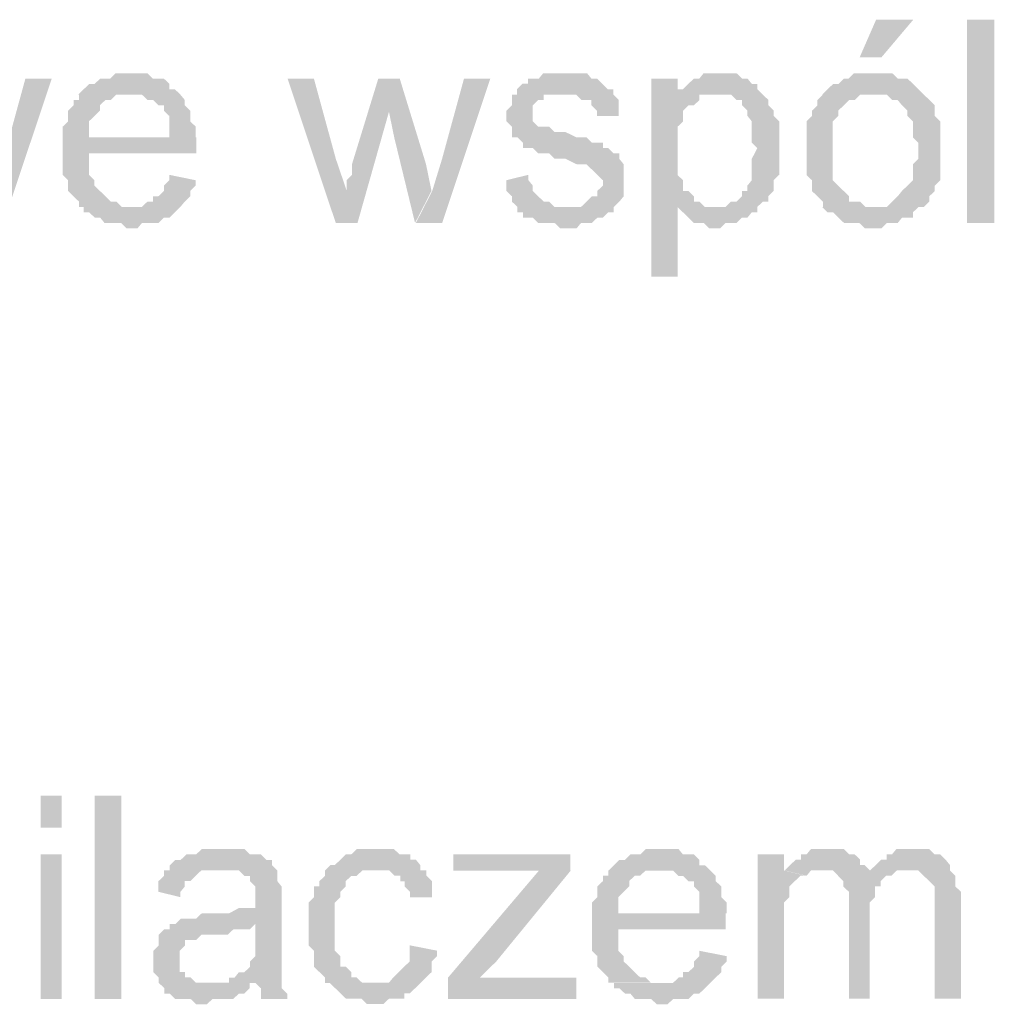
# Model space of a CAD drawing. Header units: millimetres. Extents: x -523 to 1404227, y -783705 to 1038705.
# Tile 214 of 256: x 415973 to 416744, y 243785 to 244564. Entities that reach past the tile are written whole.
import ezdxf

# ---------------------------------------------------------------- set-up
doc = ezdxf.new("R2010")
doc.units = ezdxf.units.MM
doc.linetypes.add('ACAD_ISO08W100', pattern=[36, 24, -3, 6, -3])
doc.layers.add('!!ELEKTRYKA', color=7, linetype='Continuous')

msp = doc.modelspace()

# ---------------------------------------------------------------- hatches: boundary and pattern name
at = {"layer": '!!ELEKTRYKA', "linetype": 'ACAD_ISO08W100'}
for points in [[(416061.95, 244521.91), (416057.61, 244521.91), (416053.27, 244521.91), (416048.92, 244521.91), (416044.58, 244517.65), (416040.24, 244517.65), (416036.76, 244517.65), (416032.42, 244513.48), (416028.08, 244513.48), (416023.74, 244509.22), (416019.39, 244504.97), (416061.95, 244504.97), (416061.95, 244504.97), (416066.3, 244504.97), (416069.77, 244504.97), (416074.11, 244500.8), (416078.45, 244500.8), (416082.8, 244496.54), (416087.14, 244496.54), (416087.14, 244492.29), (416087.14, 244492.29), (416091.48, 244488.03), (416091.48, 244483.86), (416091.48, 244479.61), (416091.48, 244471.1), (416028.08, 244471.1), (416112.33, 244471.1), (416112.33, 244475.35), (416112.33, 244479.61), (416107.98, 244483.86), (416107.98, 244488.03), (416107.98, 244492.29), (416103.64, 244496.54), (416103.64, 244500.8), (416100.17, 244504.97), (416100.17, 244504.97), (416095.83, 244509.22), (416091.48, 244509.22), (416091.48, 244513.48), (416087.14, 244517.65), (416082.8, 244517.65), (416078.45, 244517.65), (416074.11, 244521.91), (416069.77, 244521.91), (416066.3, 244521.91)], [(416400.28, 244521.91), (416400.28, 244521.91), (416391.62, 244521.91), (416387.28, 244521.91), (416383.82, 244517.66), (416383.82, 244517.66), (416379.49, 244517.66), (416375.15, 244517.66), (416375.15, 244513.5), (416370.82, 244513.5), (416366.49, 244509.26), (416366.49, 244505.01), (416404.61, 244505.01), (416404.61, 244505.01), (416408.94, 244505.01), (416413.28, 244505.01), (416417.61, 244500.77), (416421.94, 244500.77), (416425.41, 244500.77), (416425.41, 244496.52), (416429.74, 244492.28), (416429.74, 244488.03), (416447.07, 244488.03), (416447.07, 244492.28), (416447.07, 244496.52), (416447.07, 244500.77), (416442.73, 244505.01), (416442.73, 244509.26), (416442.73, 244509.26), (416438.4, 244509.26), (416434.07, 244513.5), (416429.74, 244517.66), (416425.41, 244517.66), (416425.41, 244517.66), (416421.94, 244521.91), (416417.61, 244521.91), (416413.28, 244521.91), (416408.94, 244521.91)], [(416527.22, 244521.92), (416522.89, 244521.92), (416518.56, 244521.92), (416514.23, 244521.92), (416510.77, 244517.68), (416506.44, 244517.68), (416506.44, 244517.68), (416502.12, 244513.44), (416497.79, 244509.2), (416493.46, 244509.2), (416522.89, 244505.05), (416527.22, 244505.05), (416531.55, 244505.05), (416535.87, 244505.05), (416540.2, 244500.8), (416544.53, 244500.8), (416544.53, 244496.56), (416548.86, 244492.32), (416548.86, 244488.08), (416552.32, 244483.84), (416552.32, 244483.84), (416552.32, 244475.35), (416552.32, 244471.11), (416552.32, 244466.87), (416556.65, 244462.63), (416556.65, 244462.63), (416552.32, 244454.23), (416552.32, 244449.99), (416552.32, 244445.75), (416552.32, 244441.51), (416552.32, 244437.27), (416548.86, 244433.03), (416548.86, 244428.78), (416544.53, 244428.78), (416544.53, 244424.54), (416540.2, 244420.3), (416535.87, 244420.3), (416531.55, 244416.06), (416527.22, 244416.06), (416522.89, 244416.06), (416493.46, 244416.06), (416497.79, 244411.9), (416497.79, 244411.9), (416502.12, 244407.66), (416506.44, 244403.42), (416506.44, 244403.42), (416510.77, 244403.42), (416514.23, 244403.42), (416518.56, 244399.18), (416522.89, 244399.18), (416522.89, 244399.18), (416527.22, 244399.18), (416531.55, 244403.42), (416535.87, 244403.42), (416540.2, 244403.42), (416544.53, 244407.66), (416548.86, 244407.66), (416552.32, 244411.9), (416556.65, 244411.9), (416556.65, 244416.06), (416560.98, 244420.3), (416565.31, 244420.3), (416565.31, 244424.54), (416569.63, 244428.78), (416569.63, 244433.03), (416569.63, 244437.27), (416573.96, 244441.51), (416573.96, 244445.75), (416573.96, 244449.99), (416573.96, 244454.23), (416573.96, 244458.47), (416573.96, 244462.63), (416573.96, 244462.63), (416573.96, 244466.87), (416573.96, 244471.11), (416573.96, 244475.35), (416573.96, 244479.6), (416573.96, 244483.84), (416569.63, 244488.08), (416569.63, 244492.32), (416569.63, 244492.32), (416565.31, 244496.56), (416565.31, 244500.8), (416560.98, 244505.05), (416556.65, 244509.2), (416556.65, 244513.44), (416552.32, 244513.44), (416552.32, 244513.44), (416548.86, 244517.68), (416544.53, 244517.68), (416540.2, 244521.92), (416535.87, 244521.92), (416531.55, 244521.92)], [(416650.39, 244521.92), (416641.74, 244521.92), (416637.42, 244521.92), (416633.09, 244521.92), (416628.77, 244517.68), (416625.31, 244517.68), (416625.31, 244517.68), (416620.98, 244513.45), (416616.66, 244513.45), (416612.33, 244509.21), (416612.33, 244509.21), (416608.01, 244504.97), (416650.39, 244504.97), (416650.39, 244504.97), (416654.71, 244504.97), (416659.04, 244504.97), (416663.36, 244500.73), (416667.69, 244500.73), (416671.15, 244496.49), (416671.15, 244496.49), (416675.47, 244492.26), (416675.47, 244488.02), (416679.8, 244483.78), (416679.8, 244479.54), (416679.8, 244475.3), (416679.8, 244471.07), (416684.12, 244466.83), (416684.12, 244462.68), (416684.12, 244462.68), (416684.12, 244454.2), (416679.8, 244449.96), (416679.8, 244445.72), (416679.8, 244441.48), (416679.8, 244437.25), (416675.47, 244433.01), (416675.47, 244433.01), (416671.15, 244428.77), (416671.15, 244428.77), (416667.69, 244424.53), (416663.36, 244420.29), (416663.36, 244420.29), (416659.04, 244416.06), (416654.71, 244416.06), (416650.39, 244416.06), (416608.01, 244416.06), (416612.33, 244411.82), (416616.66, 244411.82), (416620.98, 244407.58), (416620.98, 244407.58), (416625.31, 244403.34), (416628.77, 244403.34), (416633.09, 244403.34), (416637.42, 244403.34), (416641.74, 244399.1), (416650.39, 244399.1), (416650.39, 244399.1), (416654.71, 244399.1), (416659.04, 244403.34), (416663.36, 244403.34), (416667.69, 244403.34), (416671.15, 244407.58), (416675.47, 244407.58), (416679.8, 244407.58), (416679.8, 244411.82), (416684.12, 244416.06), (416688.45, 244416.06), (416692.77, 244420.29), (416692.77, 244424.53), (416697.09, 244428.77), (416697.09, 244428.77), (416697.09, 244433.01), (416701.42, 244437.25), (416701.42, 244437.25), (416701.42, 244441.48), (416701.42, 244445.72), (416701.42, 244454.2), (416701.42, 244458.44), (416701.42, 244462.68), (416701.42, 244466.83), (416701.42, 244471.07), (416701.42, 244475.3), (416701.42, 244479.54), (416701.42, 244483.78), (416697.09, 244488.02), (416697.09, 244492.26), (416697.09, 244496.49), (416692.77, 244500.73), (416688.45, 244504.97), (416688.45, 244504.97), (416684.12, 244509.21), (416679.8, 244513.45), (416679.8, 244513.45), (416675.47, 244517.68), (416671.15, 244517.68), (416667.69, 244517.68), (416663.36, 244521.92), (416659.04, 244521.92), (416654.71, 244521.92)], [(415998.44, 244517.66), (415977.59, 244517.66), (415960.2, 244454.14), (415952.38, 244428.76), (415939.35, 244403.3), (415960.2, 244403.3)], [(416205.83, 244517.64), (416185.01, 244517.64), (416223.18, 244403.3), (416231.85, 244428.72), (416223.18, 244454.14)], [(416274.13, 244517.61), (416256.78, 244517.61), (416235.97, 244449.88), (416235.97, 244445.63), (416235.97, 244441.47), (416231.63, 244437.22), (416231.63, 244432.97), (416231.63, 244428.72), (416231.63, 244428.72), (416222.96, 244403.31), (416240.3, 244403.31), (416265.46, 244492.2)], [(416273.72, 244517.67), (416265.05, 244492.27), (416269.39, 244471.11), (416285.86, 244403.4), (416298.87, 244428.8), (416294.53, 244449.96)], [(416345.39, 244517.65), (416324.59, 244517.65), (416307.25, 244454.1), (416299.45, 244428.7), (416286.44, 244403.3), (416307.25, 244403.3)], [(416493.54, 244517.61), (416472.76, 244517.61), (416472.76, 244361), (416493.54, 244361), (416493.54, 244416.06), (416523.84, 244416.06), (416519.51, 244416.06), (416515.18, 244416.06), (416510.85, 244420.3), (416506.52, 244420.3), (416506.52, 244424.46), (416502.19, 244428.7), (416497.86, 244428.7), (416497.86, 244432.94), (416497.86, 244437.19), (416493.54, 244441.43), (416493.54, 244445.67), (416493.54, 244449.91), (416493.54, 244454.15), (416493.54, 244462.64), (416493.54, 244462.64), (416493.54, 244466.79), (416493.54, 244471.04), (416493.54, 244475.28), (416493.54, 244479.52), (416497.86, 244483.76), (416497.86, 244488.01), (416497.86, 244492.25), (416502.19, 244496.49), (416506.52, 244496.49), (416510.85, 244500.73), (416510.85, 244504.97), (416493.54, 244504.97)], [(416020, 244504.97), (416020, 244504.97), (416020, 244500.71), (416015.66, 244500.71), (416015.66, 244496.45), (416011.32, 244492.28), (416011.32, 244488.03), (416011.32, 244483.77), (416006.97, 244479.52), (416006.97, 244475.35), (416006.97, 244471.09), (416006.97, 244466.83), (416006.97, 244458.41), (416006.97, 244454.15), (416006.97, 244449.9), (416006.97, 244445.64), (416006.97, 244441.47), (416011.32, 244437.21), (416011.32, 244432.96), (416011.32, 244428.79), (416015.66, 244424.53), (416015.66, 244424.53), (416020, 244420.28), (416020, 244416.02), (416061.7, 244416.02), (416061.7, 244416.02), (416057.35, 244416.02), (416053.88, 244416.02), (416049.54, 244420.28), (416045.19, 244420.28), (416040.85, 244424.53), (416036.51, 244428.79), (416036.51, 244428.79), (416036.51, 244428.79), (416032.16, 244432.96), (416032.16, 244437.21), (416027.82, 244441.47), (416027.82, 244445.64), (416027.82, 244449.9), (416027.82, 244458.41), (416112.94, 244458.41), (416112.94, 244458.41), (416112.94, 244462.58), (416112.94, 244466.83), (416112.94, 244471.09), (416027.82, 244471.09), (416027.82, 244471.09), (416027.82, 244479.52), (416027.82, 244483.77), (416032.16, 244488.03), (416032.16, 244488.03), (416036.51, 244492.28), (416036.51, 244496.45), (416040.85, 244500.71), (416045.19, 244500.71), (416049.54, 244504.97), (416053.88, 244504.97), (416057.35, 244504.97), (416061.7, 244504.97)], [(416366.87, 244504.93), (416362.54, 244504.93), (416362.54, 244500.77), (416362.54, 244496.53), (416358.21, 244492.28), (416358.21, 244488.03), (416358.21, 244483.79), (416362.54, 244479.54), (416362.54, 244475.3), (416362.54, 244471.14), (416366.87, 244471.14), (416371.21, 244466.89), (416371.21, 244462.65), (416375.54, 244462.65), (416375.54, 244462.65), (416379, 244462.65), (416383.34, 244458.4), (416387.67, 244458.4), (416392, 244458.4), (416396.33, 244454.16), (416400.67, 244454.16), (416405, 244454.16), (416413.66, 244449.91), (416417.13, 244449.91), (416421.46, 244449.91), (416425.79, 244445.67), (416425.79, 244445.67), (416430.12, 244441.51), (416430.12, 244441.51), (416434.46, 244437.26), (416434.46, 244433.02), (416430.12, 244428.77), (416430.12, 244424.52), (416425.79, 244424.52), (416421.46, 244420.28), (416421.46, 244420.28), (416417.13, 244416.03), (416413.66, 244416.03), (416405, 244416.03), (416366.87, 244416.03), (416366.87, 244411.87), (416371.21, 244411.87), (416371.21, 244407.63), (416375.54, 244407.63), (416379, 244407.63), (416383.34, 244403.38), (416387.67, 244403.38), (416392, 244403.38), (416396.33, 244403.38), (416400.67, 244399.14), (416405, 244399.14), (416409.33, 244399.14), (416413.66, 244399.14), (416417.13, 244403.38), (416421.46, 244403.38), (416425.79, 244403.38), (416430.12, 244407.63), (416434.46, 244407.63), (416438.79, 244411.87), (416443.12, 244411.87), (416443.12, 244416.03), (416447.45, 244420.28), (416447.45, 244420.28), (416450.92, 244424.52), (416450.92, 244428.77), (416450.92, 244433.02), (416450.92, 244437.26), (416450.92, 244437.26), (416450.92, 244441.51), (416450.92, 244445.67), (416450.92, 244449.91), (416447.45, 244454.16), (416447.45, 244458.4), (416443.12, 244458.4), (416438.79, 244462.65), (416434.46, 244462.65), (416434.46, 244466.89), (416430.12, 244466.89), (416425.79, 244466.89), (416421.46, 244471.14), (416417.13, 244471.14), (416413.66, 244471.14), (416405, 244475.3), (416405, 244475.3), (416400.67, 244475.3), (416396.33, 244475.3), (416392, 244479.54), (416387.67, 244479.54), (416387.67, 244479.54), (416383.34, 244479.54), (416379, 244483.79), (416379, 244488.03), (416379, 244492.28), (416379, 244492.28), (416379, 244496.53), (416383.34, 244500.77), (416387.67, 244500.77), (416387.67, 244504.93), (416392, 244504.93), (416396.33, 244504.93), (416405, 244504.93)], [(416493.46, 244509.2), (416493.46, 244505.05), (416510.77, 244505.05), (416514.23, 244505.05), (416518.56, 244505.05), (416522.89, 244505.05)], [(416608.56, 244504.9), (416608.56, 244504.9), (416604.24, 244500.66), (416604.24, 244496.42), (416599.91, 244492.27), (416599.91, 244488.03), (416595.59, 244483.79), (416595.59, 244479.55), (416595.59, 244475.31), (416595.59, 244471.07), (416595.59, 244466.84), (416595.59, 244462.6), (416595.59, 244462.6), (416595.59, 244454.12), (416595.59, 244449.88), (416595.59, 244445.64), (416595.59, 244441.41), (416599.91, 244437.17), (416599.91, 244432.93), (416599.91, 244428.69), (416604.24, 244424.45), (416604.24, 244424.45), (416608.56, 244420.3), (416608.56, 244416.06), (416650.95, 244416.06), (416646.62, 244416.06), (416642.3, 244416.06), (416637.97, 244420.3), (416633.65, 244420.3), (416629.32, 244420.3), (416629.32, 244424.45), (416625, 244428.69), (416625, 244428.69), (416620.67, 244432.93), (416620.67, 244432.93), (416616.35, 244437.17), (416616.35, 244441.41), (416616.35, 244445.64), (416616.35, 244449.88), (416616.35, 244454.12), (416616.35, 244462.6), (416616.35, 244462.6), (416616.35, 244466.84), (416616.35, 244471.07), (416616.35, 244475.31), (416616.35, 244479.55), (416616.35, 244483.79), (416620.67, 244488.03), (416620.67, 244492.27), (416625, 244496.42), (416625, 244496.42), (416629.32, 244500.66), (416633.65, 244500.66), (416637.97, 244504.9), (416642.3, 244504.9), (416646.62, 244504.9), (416650.95, 244504.9)], [(416091.48, 244441.48), (416091.48, 244437.22), (416087.14, 244433.05), (416087.14, 244428.8), (416082.8, 244424.54), (416078.45, 244424.54), (416078.45, 244420.29), (416074.11, 244420.29), (416069.77, 244416.12), (416066.3, 244416.12), (416061.95, 244416.12), (416019.39, 244416.12), (416023.74, 244416.12), (416023.74, 244411.86), (416028.08, 244411.86), (416032.42, 244407.61), (416036.76, 244407.61), (416040.24, 244403.35), (416044.58, 244403.35), (416048.92, 244403.35), (416053.27, 244403.35), (416057.61, 244399.18), (416061.95, 244399.18), (416066.3, 244399.18), (416069.77, 244403.35), (416074.11, 244403.35), (416078.45, 244403.35), (416082.8, 244403.35), (416087.14, 244407.61), (416091.48, 244407.61), (416095.83, 244411.86), (416095.83, 244411.86), (416100.17, 244416.12), (416103.64, 244420.29), (416103.64, 244420.29), (416107.98, 244424.54), (416107.98, 244428.8), (416112.33, 244433.05), (416112.33, 244437.22)], [(416375.54, 244441.51), (416358.21, 244437.26), (416358.21, 244437.26), (416358.21, 244433.02), (416358.21, 244428.77), (416362.54, 244424.52), (416362.54, 244420.28), (416366.87, 244416.03), (416405, 244416.03), (416405, 244416.03), (416400.67, 244416.03), (416396.33, 244416.03), (416392, 244420.28), (416387.67, 244420.28), (416383.34, 244424.52), (416383.34, 244424.52), (416379, 244428.77), (416379, 244433.02), (416375.54, 244437.26)], [(416134.39, 243908.04), (416134.39, 243908.04), (416130.05, 243908.04), (416125.71, 243908.04), (416121.36, 243908.04), (416117.02, 243908.04), (416112.68, 243903.78), (416109.21, 243903.78), (416104.87, 243903.78), (416100.53, 243899.53), (416096.19, 243899.53), (416091.85, 243895.28), (416091.85, 243891.11), (416130.05, 243891.11), (416134.39, 243891.11), (416138.73, 243891.11), (416143.07, 243891.11), (416146.54, 243891.11), (416150.88, 243886.86), (416155.22, 243886.86), (416155.22, 243882.6), (416155.22, 243882.6), (416159.56, 243878.35), (416159.56, 243874.18), (416159.56, 243869.93), (416159.56, 243869.93), (416159.56, 243861.42), (416159.56, 243861.42), (416155.22, 243861.42), (416150.88, 243861.42), (416150.88, 243861.42), (416146.54, 243861.42), (416138.73, 243857.17), (416134.39, 243857.17), (416130.05, 243857.17), (416125.71, 243857.17), (416117.02, 243857.17), (416112.68, 243853), (416109.21, 243853), (416109.21, 243853), (416104.87, 243853), (416100.53, 243853), (416096.19, 243848.75), (416159.56, 243848.75), (416159.56, 243840.24), (416159.56, 243836.07), (416159.56, 243831.82), (416159.56, 243827.56), (416159.56, 243823.31), (416155.22, 243819.14), (416155.22, 243819.14), (416155.22, 243814.89), (416150.88, 243810.64), (416146.54, 243810.64), (416143.07, 243806.38), (416138.73, 243806.38), (416138.73, 243802.13), (416159.56, 243802.13), (416159.56, 243802.13), (416163.9, 243797.96), (416163.9, 243793.71), (416163.9, 243789.46), (416184.74, 243789.46), (416184.74, 243789.46), (416184.74, 243793.71), (416180.39, 243797.96), (416180.39, 243802.13), (416180.39, 243806.38), (416180.39, 243806.38), (416180.39, 243810.64), (416180.39, 243814.89), (416180.39, 243819.14), (416180.39, 243823.31), (416180.39, 243831.82), (416180.39, 243836.07), (416180.39, 243865.67), (416180.39, 243865.67), (416180.39, 243869.93), (416180.39, 243874.18), (416180.39, 243878.35), (416176.92, 243882.6), (416176.92, 243882.6), (416176.92, 243886.86), (416176.92, 243891.11), (416172.58, 243895.28), (416172.58, 243899.53), (416168.24, 243899.53), (416163.9, 243903.78), (416159.56, 243903.78), (416155.22, 243903.78), (416150.88, 243908.04), (416146.54, 243908.04), (416143.07, 243908.04), (416138.73, 243908.04)], [(416256.21, 243908.01), (416252.75, 243908.01), (416248.41, 243908.01), (416244.07, 243908.01), (416239.73, 243908.01), (416235.4, 243903.85), (416231.06, 243903.85), (416226.72, 243899.6), (416226.72, 243899.6), (416222.39, 243895.35), (416218.92, 243895.35), (416214.58, 243891.1), (416214.58, 243886.85), (416210.24, 243882.69), (416210.24, 243878.44), (416205.9, 243878.44), (416205.9, 243874.19), (416205.9, 243869.94), (416201.57, 243865.69), (416201.57, 243861.52), (416201.57, 243857.27), (416201.57, 243853.02), (416201.57, 243848.77), (416201.57, 243840.36), (416201.57, 243836.11), (416201.57, 243831.86), (416205.9, 243827.61), (416205.9, 243823.36), (416205.9, 243819.19), (416205.9, 243814.94), (416210.24, 243810.69), (416210.24, 243810.69), (416214.58, 243806.44), (416214.58, 243802.19), (416252.75, 243802.19), (416252.75, 243802.19), (416248.41, 243802.19), (416244.07, 243802.19), (416239.73, 243806.44), (416235.4, 243806.44), (416235.4, 243810.69), (416231.06, 243814.94), (416231.06, 243814.94), (416226.72, 243814.94), (416226.72, 243819.19), (416226.72, 243823.36), (416222.39, 243827.61), (416222.39, 243831.86), (416222.39, 243836.11), (416222.39, 243840.36), (416222.39, 243848.77), (416222.39, 243848.77), (416222.39, 243853.02), (416222.39, 243857.27), (416222.39, 243861.52), (416222.39, 243865.69), (416226.72, 243869.94), (416226.72, 243874.19), (416231.06, 243878.44), (416231.06, 243882.69), (416231.06, 243882.69), (416235.4, 243886.85), (416239.73, 243886.85), (416244.07, 243891.1), (416248.41, 243891.1), (416252.75, 243891.1), (416256.21, 243891.1), (416290.04, 243891.1), (416290.04, 243895.35), (416286.57, 243899.6), (416282.24, 243899.6), (416282.24, 243903.85), (416277.9, 243903.85), (416273.56, 243903.85), (416269.23, 243908.01), (416264.89, 243908.01), (416260.55, 243908.01)], [(416408.85, 243903.81), (416316.12, 243903.81), (416316.12, 243891.07), (416362.92, 243891.07), (416367.25, 243891.07), (416370.72, 243891.07), (416375.05, 243891.07), (416379.39, 243891.07), (416383.72, 243891.07), (416408.85, 243891.07)], [(416481.38, 243908.02), (416477.05, 243908.02), (416472.72, 243908.02), (416468.39, 243908.02), (416464.06, 243903.78), (416459.73, 243903.78), (416456.26, 243903.78), (416451.93, 243899.53), (416447.6, 243899.53), (416443.28, 243895.29), (416438.95, 243891.05), (416481.38, 243891.05), (416481.38, 243891.05), (416485.71, 243891.05), (416490.04, 243891.05), (416494.37, 243886.8), (416497.83, 243886.8), (416502.16, 243882.65), (416506.49, 243882.65), (416506.49, 243878.41), (416506.49, 243878.41), (416510.82, 243874.16), (416510.82, 243869.92), (416510.82, 243865.68), (416510.82, 243857.19), (416447.6, 243857.19), (416532.47, 243857.19), (416532.47, 243861.43), (416532.47, 243865.68), (416528.14, 243869.92), (416528.14, 243874.16), (416528.14, 243878.41), (416523.81, 243882.65), (416523.81, 243886.8), (416519.48, 243891.05), (416519.48, 243891.05), (416515.15, 243895.29), (416510.82, 243895.29), (416510.82, 243899.53), (416506.49, 243903.78), (416502.16, 243903.78), (416497.83, 243903.78), (416494.37, 243908.02), (416490.04, 243908.02), (416485.71, 243908.02)], [(416577.71, 243903.88), (416556.94, 243903.88), (416556.94, 243789.59), (416577.71, 243789.59), (416577.71, 243848.85), (416577.71, 243853.09), (416577.71, 243857.25), (416577.71, 243861.49), (416577.71, 243865.73), (416582.04, 243869.97), (416582.04, 243874.21), (416582.04, 243878.45), (416586.36, 243882.69), (416586.36, 243882.69), (416590.69, 243886.92), (416595.01, 243886.92), (416577.71, 243891.16)], [(416612.07, 243908.09), (416607.75, 243908.09), (416603.42, 243908.09), (416599.1, 243908.09), (416595.64, 243903.85), (416591.31, 243903.85), (416591.31, 243899.61), (416586.99, 243899.61), (416582.66, 243895.38), (416578.34, 243891.14), (416607.75, 243891.14), (416607.75, 243891.14), (416612.07, 243891.14), (416616.4, 243891.14), (416620.73, 243886.9), (416645.81, 243886.9), (416645.81, 243891.14), (416641.49, 243895.38), (416638.03, 243895.38), (416638.03, 243899.61), (416633.7, 243903.85), (416633.7, 243903.85), (416629.38, 243903.85), (416625.05, 243908.09), (416620.73, 243908.09), (416616.4, 243908.09)], [(416679.68, 243908.11), (416675.36, 243908.11), (416671.04, 243908.11), (416666.71, 243908.11), (416663.25, 243903.87), (416658.93, 243903.87), (416658.93, 243899.63), (416654.61, 243899.63), (416650.28, 243895.4), (416645.96, 243891.16), (416675.36, 243891.16), (416679.68, 243891.16), (416684.01, 243891.16), (416688.33, 243886.92), (416688.33, 243886.92), (416692.65, 243882.69), (416696.98, 243878.45), (416696.98, 243878.45), (416696.98, 243874.21), (416696.98, 243869.97), (416696.98, 243861.5), (416696.98, 243789.56), (416717.73, 243789.56), (416717.73, 243869.97), (416717.73, 243869.97), (416717.73, 243874.21), (416713.41, 243878.45), (416713.41, 243886.92), (416713.41, 243886.92), (416709.08, 243891.16), (416709.08, 243895.4), (416705.62, 243899.63), (416705.62, 243899.63), (416701.3, 243903.87), (416696.98, 243903.87), (416692.65, 243908.11), (416688.33, 243908.11), (416684.01, 243908.11)], [(416091.56, 243891.17), (416087.22, 243891.17), (416087.22, 243886.92), (416082.88, 243882.66), (416082.88, 243878.41), (416082.88, 243874.24), (416100.24, 243869.99), (416100.24, 243874.24), (416103.71, 243878.41), (416103.71, 243882.66), (416108.06, 243882.66), (416112.4, 243886.92), (416112.4, 243886.92), (416116.74, 243891.17), (416121.08, 243891.17), (416125.42, 243891.17), (416129.76, 243891.17)], [(416290.59, 243891.12), (416256.77, 243891.12), (416256.77, 243891.12), (416261.11, 243891.12), (416265.44, 243891.12), (416269.78, 243886.88), (416274.11, 243886.88), (416274.11, 243882.63), (416277.58, 243882.63), (416277.58, 243878.38), (416281.92, 243874.13), (416281.92, 243869.97), (416299.26, 243869.97), (416299.26, 243874.13), (416299.26, 243878.38), (416299.26, 243882.63), (416294.92, 243886.88), (416294.92, 243891.12)], [(416409.05, 243891.06), (416383.92, 243891.06), (416311.98, 243806.38), (416311.98, 243789.47), (416337.11, 243806.38), (416350.11, 243819.12)], [(416438.82, 243891.1), (416438.82, 243891.1), (416438.82, 243886.94), (416434.49, 243886.94), (416434.49, 243882.7), (416430.16, 243878.46), (416430.16, 243874.21), (416430.16, 243869.97), (416425.83, 243865.73), (416425.83, 243861.48), (416425.83, 243857.24), (416425.83, 243853), (416425.83, 243844.59), (416425.83, 243840.35), (416425.83, 243836.11), (416425.83, 243831.86), (416425.83, 243827.62), (416430.16, 243823.38), (416430.16, 243819.13), (416430.16, 243814.98), (416434.49, 243810.73), (416434.49, 243810.73), (416438.82, 243806.49), (416438.82, 243802.25), (416481.26, 243802.25), (416481.26, 243802.25), (416476.93, 243802.25), (416472.6, 243802.25), (416468.27, 243806.49), (416463.94, 243806.49), (416459.61, 243810.73), (416455.28, 243814.98), (416455.28, 243814.98), (416455.28, 243814.98), (416450.95, 243819.13), (416450.95, 243823.38), (416446.62, 243827.62), (416446.62, 243831.86), (416446.62, 243836.11), (416446.62, 243844.59), (416531.49, 243844.59), (416531.49, 243844.59), (416531.49, 243848.84), (416531.49, 243853), (416531.49, 243857.24), (416446.62, 243857.24), (416446.62, 243857.24), (416446.62, 243865.73), (416446.62, 243869.97), (416450.95, 243874.21), (416450.95, 243874.21), (416455.28, 243878.46), (416455.28, 243882.7), (416459.61, 243886.94), (416463.94, 243886.94), (416468.27, 243891.1), (416472.6, 243891.1), (416476.93, 243891.1), (416481.26, 243891.1)], [(416578.34, 243891.14), (416578.34, 243891.14), (416595.64, 243886.9), (416599.1, 243891.14), (416603.42, 243891.14), (416607.75, 243891.14)], [(416645.51, 243891.18), (416645.51, 243886.94), (416620.43, 243886.94), (416624.75, 243882.7), (416624.75, 243882.7), (416624.75, 243878.46), (416629.08, 243874.23), (416629.08, 243869.99), (416629.08, 243865.75), (416629.08, 243789.56), (416645.51, 243789.56), (416645.51, 243857.27), (416645.51, 243857.27), (416645.51, 243865.75), (416649.83, 243869.99), (416649.83, 243874.23), (416649.83, 243878.46), (416654.16, 243878.46), (416654.16, 243882.7), (416654.16, 243882.7), (416658.48, 243886.94), (416662.81, 243886.94), (416667.13, 243891.18), (416671.45, 243891.18), (416675.78, 243891.18)], [(416096.1, 243848.79), (416091.76, 243848.79), (416091.76, 243844.53), (416087.42, 243844.53), (416083.08, 243840.36), (416083.08, 243836.11), (416083.08, 243831.86), (416078.74, 243827.6), (416078.74, 243823.44), (416078.74, 243819.18), (416078.74, 243819.18), (416078.74, 243814.93), (416078.74, 243810.67), (416083.08, 243806.51), (416083.08, 243802.25), (416087.42, 243798), (416087.42, 243798), (416087.42, 243793.74), (416091.76, 243793.74), (416096.1, 243789.49), (416099.57, 243789.49), (416103.92, 243789.49), (416108.26, 243789.49), (416112.6, 243785.32), (416116.94, 243785.32), (416121.28, 243785.32), (416125.62, 243789.49), (416129.96, 243789.49), (416133.43, 243789.49), (416137.77, 243789.49), (416142.11, 243789.49), (416146.46, 243793.74), (416150.8, 243793.74), (416155.14, 243798), (416155.14, 243802.25), (416121.28, 243802.25), (416121.28, 243802.25), (416116.94, 243802.25), (416112.6, 243802.25), (416108.26, 243806.51), (416103.92, 243806.51), (416103.92, 243810.67), (416099.57, 243810.67), (416099.57, 243814.93), (416099.57, 243819.18), (416099.57, 243823.44), (416099.57, 243827.6), (416103.92, 243831.86), (416103.92, 243831.86), (416103.92, 243836.11), (416108.26, 243836.11), (416112.6, 243836.11), (416116.94, 243840.36), (416121.28, 243840.36), (416125.62, 243840.36), (416129.96, 243840.36), (416133.43, 243840.36), (416137.77, 243840.36), (416142.11, 243844.53), (416146.46, 243844.53), (416150.8, 243844.53), (416155.14, 243844.53), (416159.48, 243848.79)], [(416281.64, 243831.91), (416281.64, 243827.66), (416281.64, 243823.41), (416281.64, 243819.16), (416277.3, 243815), (416277.3, 243815), (416272.97, 243810.75), (416268.63, 243806.5), (416268.63, 243806.5), (416265.16, 243802.25), (416260.82, 243802.25), (416252.15, 243802.25), (416213.99, 243802.25), (416218.33, 243802.25), (416222.66, 243798), (416227, 243793.84), (416227, 243793.84), (416231.34, 243789.59), (416234.8, 243789.59), (416239.14, 243789.59), (416243.48, 243789.59), (416247.81, 243785.34), (416256.49, 243785.34), (416260.82, 243785.34), (416265.16, 243789.59), (416268.63, 243789.59), (416272.97, 243789.59), (416277.3, 243789.59), (416277.3, 243793.84), (416281.64, 243793.84), (416285.98, 243798), (416285.98, 243798), (416290.31, 243802.25), (416294.65, 243806.5), (416294.65, 243806.5), (416298.99, 243810.75), (416298.99, 243815), (416298.99, 243819.16), (416303.32, 243823.41), (416303.32, 243827.66)], [(416510.82, 243827.57), (416510.82, 243823.33), (416506.49, 243819.09), (416506.49, 243814.84), (416502.16, 243810.69), (416497.83, 243810.69), (416497.83, 243806.44), (416494.37, 243806.44), (416490.04, 243802.2), (416485.71, 243802.2), (416481.38, 243802.2), (416438.95, 243802.2), (416443.28, 243802.2), (416443.28, 243797.96), (416447.6, 243797.96), (416451.93, 243793.71), (416456.26, 243793.71), (416459.73, 243789.47), (416464.06, 243789.47), (416468.39, 243789.47), (416472.72, 243789.47), (416477.05, 243785.23), (416481.38, 243785.23), (416485.71, 243785.23), (416490.04, 243789.47), (416494.37, 243789.47), (416497.83, 243789.47), (416502.16, 243789.47), (416506.49, 243793.71), (416510.82, 243793.71), (416515.15, 243797.96), (416515.15, 243797.96), (416519.48, 243802.2), (416523.81, 243806.44), (416523.81, 243806.44), (416528.14, 243810.69), (416528.14, 243814.84), (416532.47, 243819.09), (416532.47, 243823.33)], [(416413.38, 243806.38), (416363.11, 243806.38), (416358.78, 243806.38), (416354.45, 243806.38), (416350.11, 243806.38), (416345.78, 243806.38), (416341.44, 243806.38), (416337.11, 243806.38), (416311.98, 243789.47), (416413.38, 243789.47)]]:
    msp.add_hatch(color=7, dxfattribs=at).paths.add_polyline_path(points)

# ---------------------------------------------------------------- linework, layer by layer
at = {"layer": '!!ELEKTRYKA', "color": 7, "linetype": 'ACAD_ISO08W100', "lineweight": -3}
for points in [[(416680.05, 244564.25), (416650.65, 244564.25), (416654.97, 244534.58), (416637.68, 244534.58)], [(416722.56, 244403.32), (416722.56, 244564.24), (416744.16, 244403.32), (416744.16, 244564.24)], [(416006.23, 243950.39), (415989.72, 243950.39), (416006.23, 243925.02), (415989.72, 243925.02)], [(416032.51, 243789.44), (416032.51, 243950.36), (416053.35, 243789.44), (416053.35, 243950.36)], [(416006.23, 243903.83), (415989.72, 243903.83), (416006.23, 243789.5), (415989.72, 243789.5)]]:
    msp.add_solid(points, dxfattribs=at)

doc.saveas('drawing.dxf')
